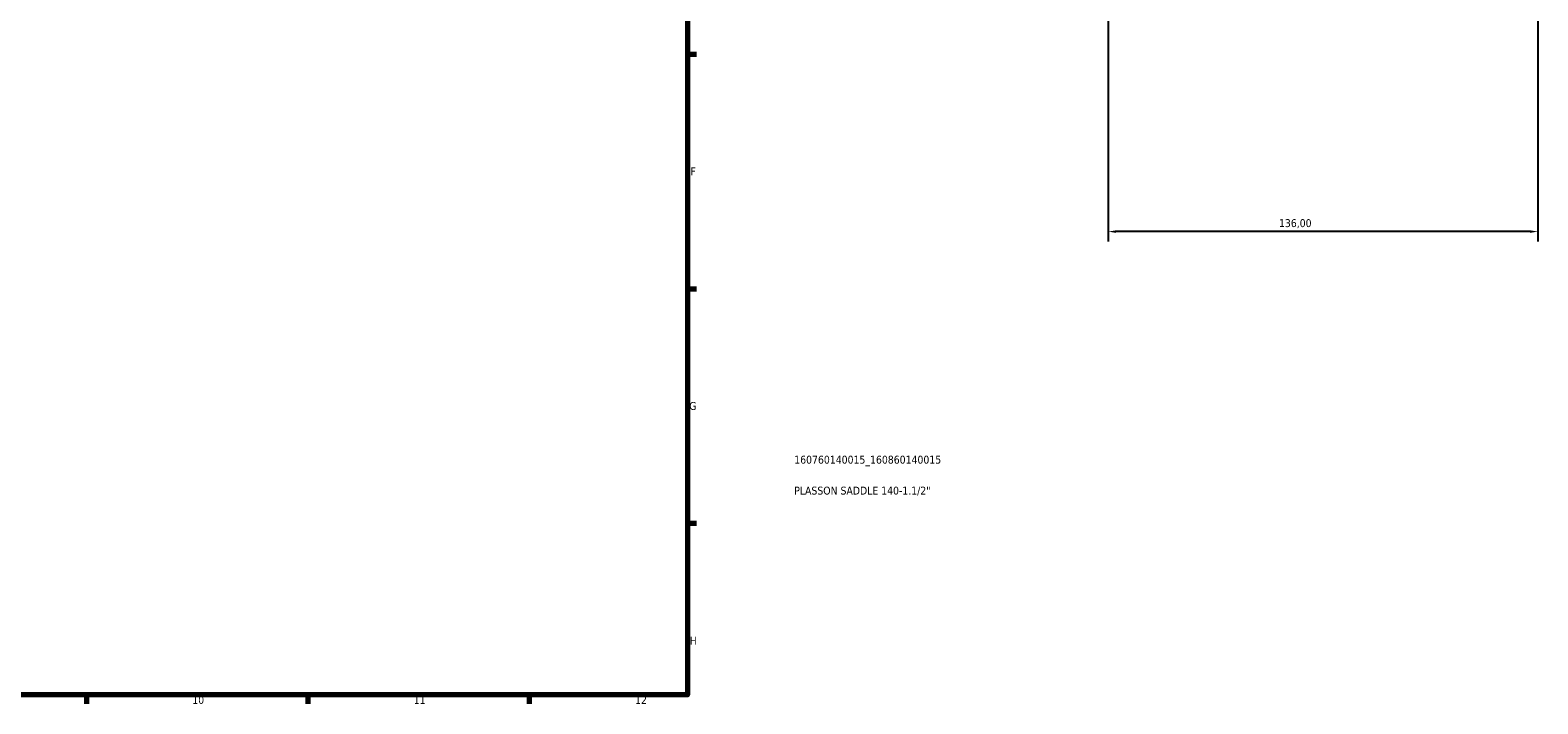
# Model space of a CAD drawing. Header units: millimetres. Extents: x 0 to 1126, y -35 to 1083.
# Tile 5 of 6: x 613 to 1090, y 17 to 230. Entities that reach past the tile are written whole.
import ezdxf

# ---------------------------------------------------------------- set-up
doc = ezdxf.new("R2010")
doc.units = ezdxf.units.MM
for name, color, linetype, lineweight in [('Border (ISO)', 7, 'Continuous', 70), ('Dimension (ISO)', 7, 'Continuous', 25), ('Title (ISO)', 7, 'Continuous', 50)]:
    doc.layers.add(name, color=color, linetype=linetype, lineweight=lineweight)
doc.styles.add('Note Text (ISO)', font='tahoma.ttf')
doc.dimstyles.new('Default (ISO)', dxfattribs={"dimtxt": 2.5, "dimasz": 2.5, "dimexe": 3.175, "dimexo": 0, "dimgap": 0.762, "dimtad": 1, "dimrnd": 1e-08, "dimzin": 0, "dimtxsty": 'Note Text (ISO)', "dimcen": 0.09, "dimdle": 10, "dimclrd": 256, "dimclre": 256, "dimclrt": 232, "dimazin": 0, "dimtfac": 1.40208, "dimtmove": 0, "dimatfit": 3, "dimfxl": 1, "dimtolj": 1, "dimtzin": 0, "dimlwd": -1, "dimlwe": -1, "dimarcsym": 0})

# ---------------------------------------------------------------- blocks, each defined once
blk = doc.blocks.new('Borders Default Border')
at = {"layer": 'Border (ISO)'}
for p, q in [((821, 222.75), (823.9, 222.75)), ((821, 148.5), (823.9, 148.5)), ((821, 74.25), (823.9, 74.25)), ((630.75, 20), (630.75, 17.1)), ((700.83, 20), (700.83, 17.1)), ((770.92, 20), (770.92, 17.1))]:
    blk.add_line(p, q, dxfattribs=at)
at = {"layer": 'Border (ISO)', "flags": 128}
blk.add_lwpolyline([(20, 20), (20, 574), (821, 574), (821, 20), (20, 20)], dxfattribs=at)
at = {"layer": 'Border (ISO)', "color": 232, "true_color": 0xca0064, "char_height": 2.5, "attachment_point": 7, "style": 'Note Text (ISO)'}
for s, insert in [('F', (822, 184.38)), ('G', (821.61, 110.08)), ('H', (821.74, 35.88)), ('10', (664.29, 17.05)), ('11', (734.37, 17.1)), ('12', (804.46, 17.1))]:
    blk.add_mtext(s, dxfattribs=dict(at, insert=insert))
blk = doc.blocks.new('Title Blocks ISO')
at = {"layer": 'Title (ISO)', "color": 232, "true_color": 0xca0064, "style": 'Note Text (ISO)'}
for tag, p in [('PART_NUMBER_001', (33.84, 73.13)), ('DESCRIPTION_001', (33.84, 63.34))]:
    blk.add_attdef(tag, p, '', height=2.5, dxfattribs=at)
blk = doc.blocks.new('*D8')
at = {"layer": 'Defpoints', "color": 0, "transparency": 16777216}
for p in [(954.23, 314.38), (1090.23, 314.38), (954.23, 166.56)]:
    blk.add_point(p, dxfattribs=at)
at = {"layer": 'Dimension (ISO)', "transparency": 16777216}
for p, q in [((954.23, 314.38), (954.23, 163.39)), ((1090.23, 314.38), (1090.23, 163.39)), ((1087.73, 166.56), (956.73, 166.56))]:
    blk.add_line(p, q, dxfattribs=at)
for points in [[(956.73, 166.98), (956.73, 166.15), (954.23, 166.56)], [(1087.73, 166.98), (1087.73, 166.15), (1090.23, 166.56)]]:
    blk.add_solid(points, dxfattribs=at)
at = {"layer": 'Dimension (ISO)', "color": 232, "true_color": 0xca0064, "transparency": 16777216, "insert": (1008.28, 170.5), "char_height": 2.5, "attachment_point": 1, "style": 'Note Text (ISO)'}
blk.add_mtext('\\A1;136,00', dxfattribs=at)

msp = doc.modelspace()

# ---------------------------------------------------------------- block references
msp.add_blockref('Borders Default Border', (0, 0))
msp.add_blockref('Title Blocks ISO', (821, 20)).add_auto_attribs({'PART_NUMBER_001': '160760140015_160860140015', 'DESCRIPTION_001': 'PLASSON SADDLE 140-1.1/2"'})

# ---------------------------------------------------------------- dimensions: what is measured, and where the dimension line sits
at = {"layer": 'Dimension (ISO)'}
dim = msp.add_linear_dim(base=(954.23, 166.562), p1=(1090.23, 314.377), p2=(954.23, 314.377), dimstyle='Default (ISO)', override={"dimdec": 2, "dimtp": 0, "dimtm": 0, "dimtdec": 2, "dimtofl": 0, "dimatfit": 1}, dxfattribs=at)
dim.commit()
dim.dimension.update_dxf_attribs({"geometry": '*D8', "text_midpoint": (1013.23, 166.562), "dimtype": 160})

doc.saveas('drawing.dxf')
